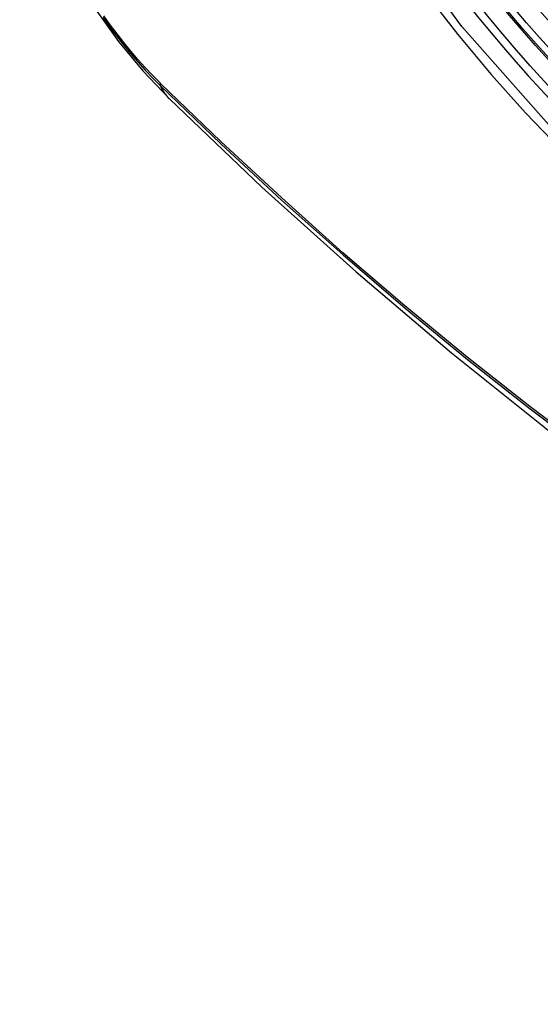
# Model space of a CAD drawing. Header units: inches. Extents: x 387.2 to 455.7, y 148.1 to 211.9.
# Tile 50 of 97: x 421.645 to 421.846, y 178.52 to 178.901. Entities that reach past the tile are written whole.
import ezdxf

# ---------------------------------------------------------------- set-up
doc = ezdxf.new("R2010")
doc.units = ezdxf.units.IN
doc.header["$MEASUREMENT"] = 0
doc.layers.add('Visible Edges(ANSI)', color=7, linetype='Continuous', lineweight=25)
doc.layers.add('Visible Tangent Edges(ANSI)', color=7, linetype='Continuous', lineweight=25)

msp = doc.modelspace()

# ---------------------------------------------------------------- linework, layer by layer
at = {"layer": 'Visible Edges(ANSI)', "flags": 128}
for points in [[(421.64503, 178.97037), (421.64927, 178.95607), (421.65441, 178.94234), (421.6604, 178.92913), (421.66721, 178.9164), (421.67483, 178.90414), (421.68328, 178.89235), (421.6926, 178.88103), (421.70288, 178.8702)], [(421.70288, 178.8702), (421.73869, 178.83608), (421.77507, 178.80334), (421.81195, 178.77206), (421.84931, 178.74228), (421.88708, 178.71406), (421.92522, 178.68745), (421.96369, 178.66249), (422.00244, 178.63923), (422.04142, 178.61773), (422.0806, 178.59803), (422.11992, 178.58018), (422.15935, 178.56423), (422.19884, 178.55024), (422.23835, 178.53824), (422.27783, 178.5283), (422.31722, 178.52047)]]:
    msp.add_lwpolyline(points, dxfattribs=at)
at = {"layer": 'Visible Edges(ANSI)'}
msp.add_ellipse((421.94162, 179.07588), major_axis=(0.15963, -0.2772), ratio=0.578093, dxfattribs=at)
msp.add_ellipse((421.9451, 179.07788), major_axis=(0.15718, -0.27294), ratio=0.578093, start_param=2.362013, end_param=7.062765, dxfattribs=at)
at = {"layer": 'Visible Tangent Edges(ANSI)'}
msp.add_line((421.69963, 178.87606), (421.69929, 178.87639), dxfattribs=at)
at = {"layer": 'Visible Tangent Edges(ANSI)', "flags": 128}
for points in [[(422.19006, 178.93195), (422.18725, 178.89056), (422.17894, 178.85333), (422.16526, 178.82101), (422.14658, 178.79439), (422.12338, 178.77411), (422.09619, 178.76067), (422.0655, 178.75424), (422.03191, 178.75497), (421.99631, 178.76287), (421.95942, 178.77773), (421.92209, 178.79926), (421.88525, 178.8269), (421.84956, 178.86016), (421.81594, 178.89822), (421.78517, 178.94013)], [(421.80191, 178.91112), (421.81438, 178.89508), (421.82729, 178.87963), (421.84059, 178.86482), (421.85425, 178.8507), (421.86821, 178.83733), (421.88239, 178.8248), (421.89674, 178.81312), (421.91124, 178.80233), (421.92584, 178.79245), (421.94051, 178.78351), (421.9552, 178.77555), (421.96982, 178.76862), (421.98432, 178.76273), (421.99866, 178.7579), (422.0128, 178.75414), (422.02668, 178.75146), (422.04027, 178.74987), (422.05353, 178.74938), (422.06639, 178.74999), (422.0788, 178.7517), (422.09071, 178.75449), (422.10211, 178.75835)], [(421.69929, 178.87639), (421.6964, 178.87931), (421.69355, 178.88234), (421.69074, 178.88546), (421.68799, 178.88867), (421.68529, 178.89196), (421.68265, 178.89533), (421.68007, 178.89878), (421.67755, 178.9023)], [(421.6772, 178.90164), (421.67977, 178.89804), (421.68242, 178.89453), (421.68512, 178.89109), (421.68788, 178.88773), (421.6907, 178.88447), (421.69357, 178.88129), (421.69649, 178.87822), (421.69944, 178.87526)], [(421.69944, 178.87526), (421.72272, 178.85287), (421.74625, 178.83109), (421.77001, 178.80993), (421.79397, 178.78941), (421.81811, 178.76958), (421.84238, 178.75045), (421.86678, 178.73204), (421.89126, 178.71437), (421.9158, 178.69747), (421.94036, 178.68136), (421.96492, 178.66604), (421.98947, 178.65153), (422.01402, 178.6378), (422.03856, 178.62488), (422.06308, 178.61276), (422.08754, 178.60146), (422.11191, 178.591), (422.13618, 178.58139), (422.16032, 178.57262), (422.18434, 178.5647), (422.2082, 178.55765), (422.23189, 178.55146)], [(422.23052, 178.55312), (422.20694, 178.55923), (422.18317, 178.56621), (422.15925, 178.57405), (422.1352, 178.58275), (422.11102, 178.59229), (422.08673, 178.60269), (422.06235, 178.61393), (422.0379, 178.626), (422.01343, 178.63888), (421.98894, 178.65256), (421.96445, 178.66705), (421.93995, 178.68234), (421.91544, 178.69843), (421.89096, 178.71531), (421.86653, 178.73296), (421.84219, 178.75135), (421.81797, 178.77047), (421.7939, 178.79029), (421.77, 178.81079), (421.7463, 178.83193), (421.72284, 178.85369), (421.69963, 178.87606)]]:
    msp.add_lwpolyline(points, dxfattribs=at)
at = {"layer": 'Visible Tangent Edges(ANSI)'}
for centre, major_axis, ratio, start_param, end_param in [((421.9441, 179.07731), (-0.17285, 0.30015), 0.578093, 5.049711, 10.658253), ((421.94405, 179.07728), (0.1503, -0.261), 0.578093, 4.099688, 6.899754), ((421.70662, 178.88186), (-0.00688, -0.00704), 0.360494, 5.876137, 6.139844), ((421.78554, 178.95456), (-0.08267, -0.08436), 0.355706, 6.140128, 6.283185)]:
    msp.add_ellipse(centre, major_axis=major_axis, ratio=ratio, start_param=start_param, end_param=end_param, dxfattribs=at)
for centre, major_axis in [((421.9447, 179.07765), (-0.17078, 0.29656)), ((421.94172, 179.07594), (0.16238, -0.28198)), ((421.94162, 179.07588), (-0.16178, 0.28094))]:
    msp.add_ellipse(centre, major_axis=major_axis, ratio=0.578093, dxfattribs=at)

doc.saveas('drawing.dxf')
